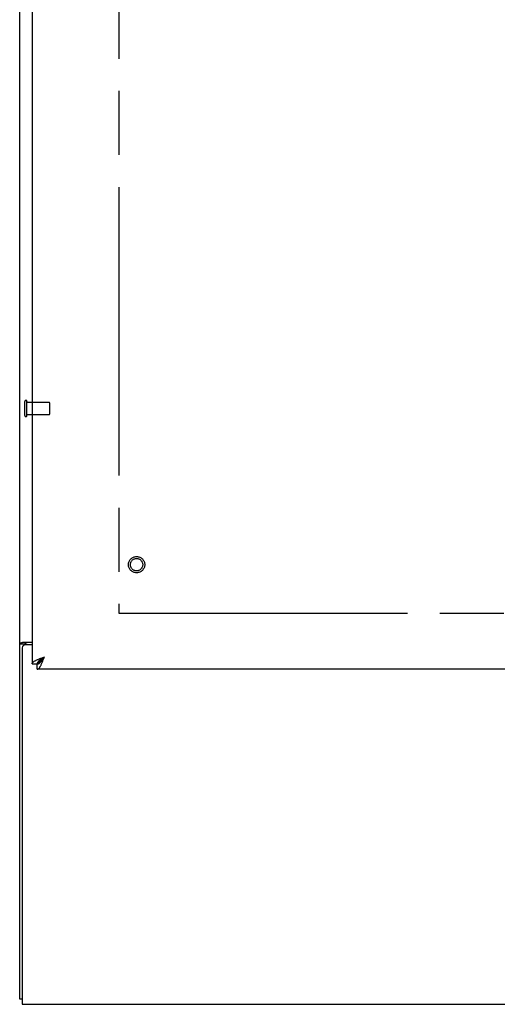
# Model space of a CAD drawing. Header units: inches. Extents: x 0 to 235, y 0 to 152.
# Tile 3 of 93: x 52 to 62, y 39 to 59. Entities that reach past the tile are written whole.
import ezdxf

# ---------------------------------------------------------------- set-up
doc = ezdxf.new("R2010")
doc.units = ezdxf.units.IN
doc.header["$LTSCALE"] = 12.916347
doc.header["$MEASUREMENT"] = 0
doc.linetypes.add('HIDDEN', pattern=[0.2, 0.1, -0.1])
doc.linetypes.add('PHANTOM', pattern=[0.8, 0.45, -0.05, 0.1, -0.05, 0.1, -0.05])
doc.layers.get('0').update_dxf_attribs({"linetype": 'CONTINUOUS'})
for name, color, linetype in [('02___PRT_ALL_AXES', 7, 'CONTINUOUS'), ('AVAILABLE_DOOR_SPACE', 7, 'CONTINUOUS'), ('DEFAULT_2', 8, 'HIDDEN')]:
    doc.layers.add(name, color=color, linetype=linetype)

msp = doc.modelspace()

# ---------------------------------------------------------------- linework, layer by layer
at = {"color": 3, "linetype": 'Continuous'}
for p, q in [((52.312, 39.29), (52.312, 111.082)), ((52.562, 108.332), (52.562, 46.04)), ((52.382, 46.478), (52.562, 46.478)), ((52.562, 46.426), (52.424, 46.426)), ((52.364, 46.366), (52.364, 39.186)), ((52.779, 46.171), (52.809, 46.182)), ((75.271, 45.936), (52.666, 45.936)), ((52.364, 39.186), (100.26, 39.186))]:
    msp.add_line(p, q, dxfattribs=at)
at = {"color": 7, "linetype": 'Continuous'}
for p, q in [((52.416, 46.437), (52.312, 46.437)), ((52.416, 46.425), (52.416, 46.437)), ((52.562, 46.04), (52.666, 46.04)), ((52.666, 46.04), (52.809, 46.182)), ((52.666, 45.936), (52.666, 46.04)), ((52.364, 39.29), (52.312, 39.29))]:
    msp.add_line(p, q, dxfattribs=at)
at = {"color": 3, "linetype": 'Continuous'}
for points in [[(52.348, 46.463), (52.344, 46.462), (52.34, 46.461), (52.336, 46.459), (52.333, 46.458), (52.33, 46.457), (52.327, 46.455), (52.324, 46.454), (52.321, 46.452), (52.319, 46.45), (52.317, 46.449), (52.316, 46.447), (52.315, 46.445), (52.314, 46.443), (52.313, 46.441), (52.312, 46.439), (52.312, 46.437)], [(52.382, 46.478), (52.38, 46.476), (52.378, 46.475), (52.375, 46.473), (52.372, 46.472), (52.368, 46.47), (52.364, 46.469), (52.36, 46.468), (52.356, 46.466), (52.348, 46.463)], [(52.562, 46.04), (52.563, 46.045), (52.564, 46.051), (52.566, 46.056), (52.569, 46.061), (52.573, 46.067), (52.578, 46.072), (52.584, 46.078), (52.591, 46.083), (52.598, 46.089), (52.606, 46.094), (52.615, 46.1), (52.624, 46.105), (52.634, 46.111), (52.645, 46.116), (52.657, 46.122)], [(52.657, 46.122), (52.669, 46.127), (52.681, 46.133), (52.694, 46.138), (52.708, 46.144), (52.721, 46.149), (52.735, 46.155), (52.75, 46.16), (52.764, 46.166), (52.779, 46.171)], [(52.666, 45.936), (52.672, 45.936), (52.677, 45.937), (52.683, 45.94), (52.688, 45.943), (52.694, 45.947), (52.699, 45.952), (52.705, 45.957), (52.71, 45.964), (52.716, 45.971), (52.721, 45.979), (52.727, 45.988), (52.732, 45.998), (52.738, 46.008), (52.743, 46.019), (52.748, 46.03)], [(52.748, 46.03), (52.754, 46.042), (52.759, 46.055), (52.765, 46.067), (52.77, 46.081), (52.776, 46.095), (52.781, 46.109), (52.787, 46.123), (52.792, 46.138), (52.798, 46.152), (52.803, 46.167), (52.809, 46.182)]]:
    msp.add_lwpolyline(points, dxfattribs=at)
at = {"color": 7, "linetype": 'Continuous'}
for points in [[(52.437, 46.455), (52.432, 46.453), (52.43, 46.451), (52.427, 46.45), (52.425, 46.449), (52.423, 46.447), (52.421, 46.446), (52.42, 46.445), (52.418, 46.443), (52.417, 46.442), (52.417, 46.44), (52.416, 46.439), (52.416, 46.437)], [(52.457, 46.478), (52.457, 46.476), (52.456, 46.474), (52.456, 46.472), (52.455, 46.471), (52.455, 46.469), (52.454, 46.467), (52.452, 46.466), (52.451, 46.464), (52.449, 46.463), (52.447, 46.461), (52.446, 46.46), (52.444, 46.459), (52.441, 46.457), (52.439, 46.456), (52.437, 46.455)], [(52.666, 46.04), (52.673, 46.04), (52.679, 46.041), (52.686, 46.043), (52.692, 46.045), (52.699, 46.049), (52.705, 46.052), (52.712, 46.057), (52.718, 46.062), (52.725, 46.068), (52.731, 46.074), (52.738, 46.081), (52.744, 46.089), (52.75, 46.097), (52.757, 46.105), (52.763, 46.114), (52.77, 46.123), (52.776, 46.132), (52.783, 46.142), (52.789, 46.152), (52.796, 46.162), (52.802, 46.172), (52.809, 46.182)], [(52.666, 46.04), (52.667, 46.046), (52.668, 46.053), (52.67, 46.059), (52.672, 46.065), (52.675, 46.072), (52.679, 46.078), (52.684, 46.085), (52.689, 46.091), (52.695, 46.098), (52.701, 46.104), (52.708, 46.111), (52.715, 46.117), (52.723, 46.124), (52.732, 46.13), (52.74, 46.137), (52.75, 46.143), (52.759, 46.15), (52.769, 46.156), (52.778, 46.163), (52.788, 46.169), (52.799, 46.176), (52.809, 46.182)]]:
    msp.add_lwpolyline(points, dxfattribs=at)
at = {"color": 3, "linetype": 'Continuous'}
msp.add_arc((52.424, 46.366), 0.06, 90, 180, dxfattribs=at)
at = {"layer": '02___PRT_ALL_AXES', "color": 8, "linetype": 'HIDDEN'}
for p, q in [((52.459, 51.062), (52.459, 51.31)), ((52.459, 51.31), (52.906, 51.31)), ((52.459, 51.062), (52.906, 51.062))]:
    msp.add_line(p, q, dxfattribs=at)
msp.add_circle((54.666, 48.04), 0.124, dxfattribs=at)
at = {"layer": 'AVAILABLE_DOOR_SPACE', "color": 4, "linetype": 'PHANTOM'}
for p, q in [((54.312, 107.311), (54.312, 47.061)), ((54.312, 47.061), (71.75, 47.061))]:
    msp.add_line(p, q, dxfattribs=at)
at = {"layer": 'DEFAULT_2', "color": 8, "linetype": 'HIDDEN'}
for p, q in [((52.416, 51.044), (52.416, 51.328)), ((52.459, 51.044), (52.459, 51.328)), ((52.916, 51.072), (52.916, 51.3))]:
    msp.add_line(p, q, dxfattribs=at)
for radius in [0.164, 0.124]:
    msp.add_circle((54.666, 48.04), radius, dxfattribs=at)
for centre, radius, start, end in [((52.438, 51.328), 0.0215, 360, 180), ((52.906, 51.3), 0.01, 360, 90), ((52.438, 51.044), 0.0215, 180, 0), ((52.906, 51.072), 0.01, 270, 0)]:
    msp.add_arc(centre, radius, start, end, dxfattribs=at)

doc.saveas('drawing.dxf')
